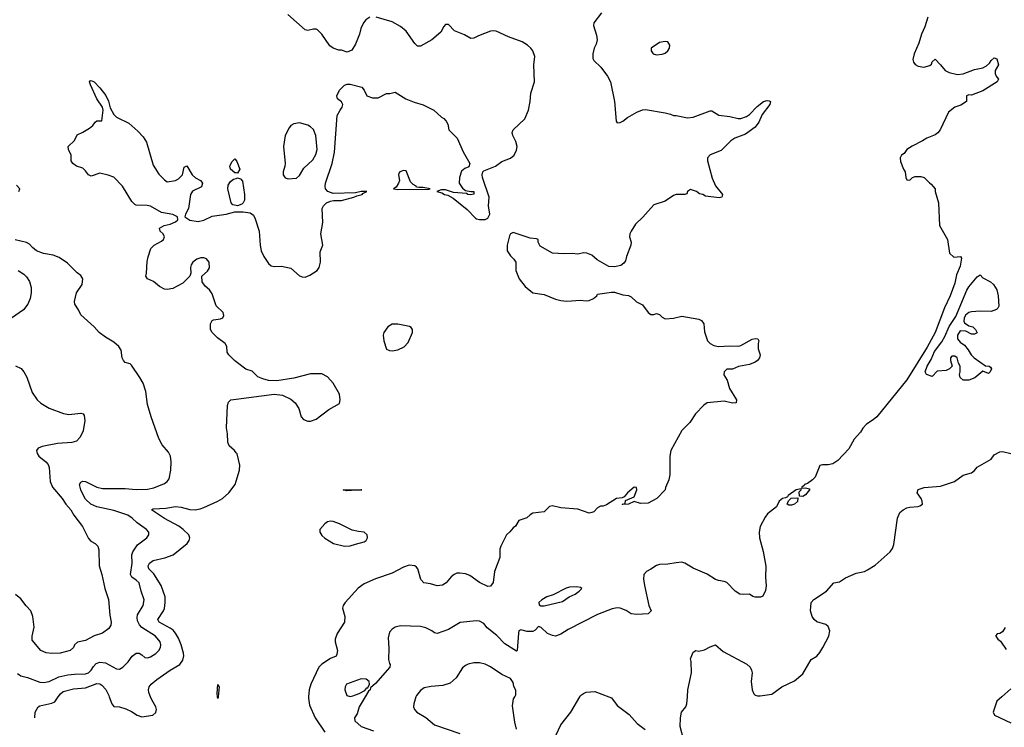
# Model space of a CAD drawing. Header units: inches. Extents: x 1384664 to 1536621, y 460766 to 646467.
# Tile 24 of 256: x 1428461 to 1435463, y 489783 to 494812. Entities that reach past the tile are written whole.
import ezdxf

# ---------------------------------------------------------------- set-up
doc = ezdxf.new("R2010")
doc.units = ezdxf.units.IN
doc.header["$MEASUREMENT"] = 0
for name, color, linetype in [('B4428', 7, 'Continuous'), ('B4429', 7, 'Continuous'), ('B4438', 7, 'Continuous'), ('B4439', 7, 'Continuous')]:
    doc.layers.add(name, color=color, linetype=linetype)

msp = doc.modelspace()

# ---------------------------------------------------------------- linework, layer by layer
at = {"layer": 'B4428', "color": 5}
for points, elevation in [([(1428567.7, 489850.4), (1428570, 489892), (1428593.2, 489930), (1428603, 489937), (1428690, 489953.8), (1428710, 489964.6), (1428735, 490000)], 540), ([(1429097.5, 490000), (1429115.4, 489950), (1429130, 489930.2), (1429170, 489928), (1429215.1, 489915.1), (1429255.9, 489895.9), (1429296, 489870), (1429330, 489858.2), (1429406.6, 489870), (1429430, 489888.9), (1429433.5, 489910), (1429428, 489930), (1429399.7, 489979.7), (1429391.7, 490000)], 540), ([(1429871.5, 490000), (1429870, 489987), (1429868.1, 490000)], 520)]:
    msp.add_lwpolyline(points, dxfattribs=dict(at, elevation=elevation))
at = {"layer": 'B4429', "color": 5}
for points, elevation in [([(1430000, 492381.4), (1429989.4, 492389.4), (1429948, 492430), (1429935.3, 492450), (1429933.2, 492490), (1429922, 492510), (1429868, 492550), (1429830, 492588), (1429818, 492610), (1429818, 492650), (1429830, 492674), (1429840.2, 492679.8), (1429890, 492685.5), (1429906, 492694), (1429913.3, 492710), (1429908.2, 492730), (1429857.7, 492777.7), (1429830, 492864.5), (1429810, 492891.3), (1429778.9, 492918.9), (1429758, 492950), (1429756, 492990), (1429796.1, 493023.9), (1429811.4, 493048.6), (1429807.4, 493090), (1429790, 493112.9), (1429770, 493120.8), (1429750, 493120.3), (1429720.5, 493110), (1429692.2, 493090), (1429680.3, 493070), (1429675.8, 493050), (1429678.8, 493010), (1429671.3, 492990), (1429619.8, 492940.2), (1429550, 492902), (1429510, 492895.1), (1429490, 492898), (1429456.2, 492916.2), (1429411.8, 492951.8), (1429369.2, 492970), (1429358, 492990), (1429362.9, 493010), (1429367.5, 493092.5), (1429373.4, 493126.6), (1429393.1, 493186.9), (1429418, 493210), (1429470, 493238.7), (1429482.4, 493250), (1429489.7, 493270), (1429481.6, 493290), (1429460.9, 493310), (1429454.5, 493330), (1429489.2, 493350), (1429530, 493358.6), (1429570, 493375), (1429586.6, 493390), (1429583.9, 493410), (1429550, 493427.9), (1429470, 493442), (1429390, 493486.3), (1429368.4, 493491.6), (1429290, 493493.2), (1429278.6, 493498.6), (1429259.1, 493519.1), (1429192, 493630), (1429130, 493691.8), (1429090, 493707), (1429030, 493720.9), (1428970, 493699), (1428949.3, 493709.3), (1428930, 493738), (1428910, 493758), (1428866, 493770), (1428838, 493790), (1428828, 493810), (1428826, 493850), (1428808, 493890), (1428806, 493910), (1428850, 493954), (1428870, 493994), (1428910, 494012), (1428958, 494042), (1428980.4, 494059.6), (1428996.4, 494083.6), (1429010, 494094), (1429046, 494094), (1429053.6, 494170), (1429049.4, 494190), (1429009.8, 494249.8), (1428965.4, 494350), (1428958, 494370), (1428961.6, 494378.4), (1428970, 494380.5), (1428990.2, 494370.2), (1429030, 494328.5), (1429072.9, 494272.9), (1429093.4, 494233.4), (1429104.9, 494184.9), (1429130, 494137.1), (1429150, 494119.5), (1429236, 494076), (1429300.8, 494020.8), (1429339.9, 493980), (1429362, 493942), (1429410, 493778.8), (1429450, 493714), (1429490, 493674.8), (1429510, 493660.7), (1429570, 493668.7), (1429590, 493680.4), (1429618.7, 493710), (1429630, 493764.7), (1429650, 493773.4), (1429688.4, 493708.4), (1429710, 493688.8), (1429746.8, 493670), (1429757.1, 493657.1), (1429760.7, 493650), (1429754.9, 493625.1), (1429690, 493593.3), (1429676.5, 493570), (1429661.6, 493470), (1429640.1, 493430), (1429635.5, 493410), (1429670, 493387.9), (1429730, 493378.4), (1429770, 493387.5), (1429830, 493415.2), (1429928.9, 493428.9), (1429990, 493446.3), (1430000, 493446.4)], 540), ([(1430000, 493723), (1429990, 493724), (1429959.3, 493750), (1429956, 493770), (1429959.3, 493780.7), (1429970, 493802), (1429990, 493822), (1430000, 493811.3)], 540), ([(1428455.1, 493590), (1428462, 493610), (1428437.2, 493637.2)], 560), ([(1430000, 493491.8), (1429977.2, 493497.2), (1429963.7, 493510), (1429941.2, 493610), (1429944.1, 493635.9), (1429958.9, 493661.1), (1429982, 493678), (1430000, 493684)], 540), ([(1428446.3, 490166.3), (1428468, 490150), (1428517.1, 490137.1), (1428605.2, 490105.2), (1428630, 490102), (1428670, 490108.4), (1428739.1, 490140.9), (1428803.4, 490156.6), (1428850, 490162), (1428930, 490163.1), (1428950, 490170.1), (1428970, 490188.7), (1428984.8, 490215.2), (1429003.6, 490236.4), (1429030, 490247.3), (1429070, 490240.4), (1429150, 490198), (1429170, 490196.9), (1429194.3, 490210), (1429231.6, 490248.4), (1429261.3, 490290), (1429290, 490310.2), (1429310.7, 490310), (1429330, 490299.5), (1429350, 490280.4), (1429370, 490277), (1429390, 490283.1), (1429430, 490308.9), (1429451.2, 490330), (1429462, 490350), (1429464, 490370), (1429459.1, 490390), (1429427.1, 490430), (1429330, 490493.3), (1429312.7, 490512.7), (1429298.9, 490538.9), (1429295.5, 490564.5), (1429298.5, 490581.5), (1429339.8, 490650), (1429345.3, 490690), (1429324, 490750), (1429309.8, 490810), (1429289.9, 490829.9), (1429259.3, 490850), (1429248.2, 490870), (1429260.5, 490950), (1429259.4, 491010), (1429265.5, 491030), (1429299, 491081), (1429365.1, 491130), (1429378.4, 491150), (1429378.4, 491170), (1429362, 491190), (1429295.9, 491235.9), (1429261.7, 491270), (1429230, 491290.5), (1429130, 491323.2), (1429010, 491349.1), (1428965.7, 491370), (1428930, 491404), (1428913.7, 491430), (1428896.3, 491470), (1428887, 491510), (1428895.1, 491524.9), (1428910, 491532.4), (1428930, 491530.3), (1429010, 491490.2), (1429050, 491481.1), (1429210, 491480.2), (1429290, 491474.3), (1429370, 491475.2), (1429415.9, 491484.1), (1429490, 491514.9), (1429509.6, 491530), (1429523, 491550), (1429536.3, 491610), (1429538.7, 491670), (1429533.3, 491710), (1429518.2, 491738.2), (1429475.1, 491790), (1429450, 491835.3), (1429395.1, 491990), (1429370, 492078), (1429358.4, 492170), (1429338.7, 492230), (1429315.8, 492270), (1429256, 492356), (1429245.3, 492365.3), (1429210, 492377), (1429198.4, 492390), (1429189.7, 492410), (1429183, 492463), (1429166.6, 492490), (1429130, 492520.9), (1429070, 492556.2), (1429025.1, 492590), (1428989.5, 492630), (1428894.9, 492714.9), (1428879.5, 492750), (1428852, 492790), (1428849.6, 492810), (1428863.7, 492870), (1428905.2, 492930), (1428909, 492970), (1428895.1, 492995.1), (1428870, 493014), (1428801.2, 493081.2), (1428741.6, 493121.6), (1428698, 493138), (1428630, 493149.7), (1428581.2, 493170), (1428551.9, 493191.9), (1428530, 493217.2), (1428510, 493229.3), (1428428, 493248)], 560), ([(1428449, 493030), (1428490, 493004.2), (1428510, 492984.2), (1428530, 492951.8), (1428541.4, 492910), (1428543.5, 492870), (1428535.6, 492830), (1428518.5, 492790), (1428488.3, 492750), (1428403, 492690)], 580), ([(1428430, 492352.4), (1428472.5, 492332.5), (1428491.2, 492310), (1428511.7, 492271.7), (1428550, 492162.9), (1428585.4, 492110), (1428610, 492086.9), (1428670, 492052.4), (1428772.5, 492012.5), (1428810, 492007), (1428895.5, 492015.5), (1428912, 492012), (1428919.5, 491999.5), (1428923.2, 491963.2), (1428911.6, 491890), (1428890, 491844.7), (1428863.7, 491816.3), (1428831.8, 491808.2), (1428730, 491799.6), (1428621.2, 491778.8), (1428591.9, 491768.1), (1428581, 491750), (1428584.2, 491730), (1428598, 491710), (1428646.9, 491670), (1428663.1, 491650), (1428670.8, 491630), (1428677.8, 491530), (1428694.6, 491490), (1428763.5, 491410), (1428789.8, 491369.8), (1428824, 491330), (1428846.2, 491290), (1428906.9, 491210), (1428950, 491126), (1428967, 491107), (1428997.2, 491090), (1429017, 491070), (1429024.2, 491044.2), (1429025.1, 490930), (1429046, 490870), (1429066.9, 490770), (1429091.9, 490691.9), (1429101.2, 490581.2), (1429111.2, 490530), (1429109.7, 490510), (1429094.9, 490485.1), (1429050, 490452), (1428990, 490432.6), (1428930, 490399.7), (1428871.4, 490388.6), (1428851.2, 490368.8), (1428843.6, 490350), (1428820.7, 490330), (1428749.3, 490310.7), (1428690, 490307.2), (1428650, 490312), (1428612.2, 490330), (1428550, 490403), (1428548.7, 490430), (1428564, 490496), (1428555.1, 490570), (1428540.1, 490610), (1428506.4, 490646.4), (1428470, 490695.9), (1428430, 490726.2)], 580), ([(1430000, 491734.9), (1429989.4, 491749.4), (1429950, 491784), (1429941.6, 491810), (1429939.6, 491870), (1429931.5, 491911.5), (1429938, 492070), (1429945.1, 492094.9), (1429962, 492110), (1430000, 492115)], 540), ([(1429391.7, 490000), (1429379.9, 490030), (1429377.6, 490050), (1429382, 490070), (1429395.9, 490090), (1429437, 490123), (1429531.1, 490188.9), (1429599.8, 490230), (1429620.6, 490259.4), (1429627.9, 490292.1), (1429626.5, 490310), (1429608.2, 490370), (1429590, 490417.3), (1429570, 490453.5), (1429552.9, 490472.9), (1429530, 490489), (1429453, 490530), (1429443.2, 490550), (1429484, 490610), (1429490, 490627), (1429495.8, 490670), (1429494.3, 490710), (1429467.3, 490790), (1429414.7, 490874.7), (1429379.4, 490910), (1429373.6, 490930), (1429383.5, 490950), (1429410, 490968.4), (1429492.8, 490987.2), (1429551.6, 491010), (1429651.5, 491088.5), (1429667.1, 491110), (1429670.8, 491130), (1429664.8, 491150), (1429624.1, 491190), (1429592.1, 491212.1), (1429490, 491267.5), (1429398.4, 491330), (1429410, 491335.2), (1429500, 491340), (1429570, 491351.4), (1429610, 491348), (1429670, 491330.2), (1429708, 491330), (1429743.6, 491336.4), (1429770, 491344.4), (1429869.4, 491390), (1429903.6, 491410), (1429948, 491450), (1429992.2, 491507.8), (1430000, 491532.1)], 540), ([(1428735, 490000), (1428750, 490021.3), (1428770, 490038.1), (1428843.8, 490056.2), (1428930, 490063.7), (1429010, 490095.3), (1429030, 490091.9), (1429043.8, 490083.8), (1429072.7, 490052.7), (1429093.9, 490010), (1429097.5, 490000)], 540), ([(1429868.1, 490000), (1429864.6, 490024.6), (1429870, 490086.8), (1429879.3, 490070), (1429871.5, 490000)], 520)]:
    msp.add_lwpolyline(points, dxfattribs=dict(at, elevation=elevation))
at = {"layer": 'B4438', "color": 5}
for points, elevation in [([(1430514.8, 490000), (1430513.7, 489990), (1430521, 489941), (1430562.4, 489850), (1430630.9, 489750)], 540), ([(1430916.9, 490000), (1430873.8, 489930), (1430859.9, 489880.1), (1430842.4, 489850), (1430844.4, 489830), (1430890, 489788), (1430978, 489758)], 560), ([(1431278.8, 490000), (1431263, 489950), (1431261.6, 489930), (1431268.8, 489908.8), (1431284, 489890), (1431350, 489852.4), (1431410, 489802), (1431590, 489738.3)], 580), ([(1431994.7, 489770), (1431980.8, 489820.8), (1431964.9, 489935.1), (1431973.2, 489986.8), (1431981.4, 490000)], 580), ([(1432238.7, 489650), (1432310, 489800.9), (1432379.3, 489890), (1432444.7, 490000)], 580), ([(1432649.7, 490000), (1432670, 489992.3), (1432710, 489939.3), (1432795.2, 489875.2), (1432852, 489810), (1432907.9, 489767.9)], 580), ([(1433184.7, 489690), (1433157.3, 489790), (1433160.5, 489850), (1433166, 489890), (1433197.3, 489930), (1433204.9, 489950), (1433208.9, 490000)], 580), ([(1435444.5, 490000), (1435409.3, 489970), (1435382.7, 489890), (1435394, 489870), (1435510, 489815.1)], 580)]:
    msp.add_lwpolyline(points, dxfattribs=dict(at, elevation=elevation))
at = {"layer": 'B4439', "color": 5}
for points, elevation in [([(1430000, 493446.4), (1430050, 493447.2), (1430099.2, 493439.2), (1430122.8, 493422.8), (1430136.1, 493396.1), (1430164, 493310), (1430170.7, 493210), (1430179.1, 493170), (1430196.4, 493130), (1430230, 493080.4), (1430250, 493062.6), (1430270, 493057), (1430321.6, 493061.6), (1430390, 493045.5), (1430450, 492992.6), (1430470, 492983.5), (1430490, 492982), (1430523.7, 492996.3), (1430575.6, 493030), (1430589.6, 493050), (1430600.5, 493090), (1430597.5, 493162.5), (1430617.4, 493210), (1430603.1, 493290), (1430615.6, 493370), (1430611.5, 493470), (1430620.5, 493490), (1430643.7, 493510), (1430670, 493521.7), (1430693.4, 493526.6), (1430750, 493527.4), (1430837.2, 493550), (1430859.2, 493560.8), (1430897.2, 493570), (1430902, 493578), (1430928.7, 493590), (1430890, 493591.5), (1430850, 493580.4), (1430690, 493577.4), (1430652.7, 493590), (1430634.5, 493610), (1430632, 493630), (1430636.2, 493650), (1430682.4, 493790), (1430699.7, 493870), (1430719, 494130), (1430739, 494170), (1430755.1, 494190), (1430758, 494210), (1430750, 494228.7), (1430722, 494250), (1430716, 494270), (1430736, 494310), (1430770, 494346.8), (1430790, 494354), (1430810, 494354), (1430893, 494333), (1430910, 494311.3), (1430930.5, 494270.5), (1430970, 494256.4), (1431010, 494257.6), (1431070, 494287.3), (1431092.5, 494287.5), (1431130, 494298), (1431206, 494250), (1431265.7, 494225.7), (1431330, 494206.7), (1431406, 494170), (1431459.8, 494119.8), (1431476, 494110), (1431494.8, 494090), (1431504.7, 494070), (1431512, 494030), (1431571, 493970), (1431613.7, 493873.7), (1431661, 493790), (1431654.4, 493765.6), (1431626.4, 493753.6), (1431603.5, 493736.5), (1431588.4, 493691.6), (1431584.9, 493650), (1431610, 493614.8), (1431630, 493598.8), (1431668.7, 493591.3), (1431690, 493592), (1431691.3, 493571.3), (1431670, 493567), (1431648, 493570), (1431638, 493578), (1431545.1, 493585.1), (1431490, 493603.5), (1431458.3, 493601.7), (1431426.8, 493590), (1431462, 493582), (1431482.4, 493570), (1431505, 493565), (1431543.3, 493543.3), (1431642, 493462), (1431702, 493402), (1431710, 493395.8), (1431731.5, 493391.5), (1431770, 493392.8), (1431790, 493402.3), (1431804.7, 493430), (1431793.5, 493490), (1431799.3, 493550), (1431752.7, 493690), (1431749.2, 493710), (1431754, 493730), (1431762.5, 493737.5), (1431844, 493770), (1431890, 493804.9), (1431950, 493828.4), (1431977, 493850), (1431994.9, 493885.1), (1431997.7, 493910), (1431990, 493946), (1431966.6, 493990), (1431963, 494010), (1431969.8, 494030.2), (1432052.3, 494107.7), (1432078.1, 494170), (1432090.4, 494229.6), (1432096.2, 494290), (1432121.6, 494370), (1432117.5, 494490), (1432123, 494550), (1432110.7, 494590), (1432095.9, 494610), (1432071.5, 494631.5), (1432034.1, 494654.1), (1431936, 494690), (1431850.3, 494729.7), (1431830, 494733.7), (1431809.5, 494730.5), (1431722.7, 494697.4), (1431690, 494679.5), (1431670, 494678), (1431623.2, 494703.2), (1431552.3, 494732.3), (1431510, 494778), (1431490, 494778), (1431476.9, 494763.1), (1431455.9, 494724.1), (1431391.8, 494668.2), (1431310, 494624.5), (1431290, 494623.7), (1431270, 494643.7), (1431210, 494729.7), (1431170, 494763.5), (1431110, 494796), (1430995.3, 494830)], 540), ([(1430950, 494829.4), (1430922.8, 494810), (1430904.9, 494790), (1430886, 494750), (1430877.3, 494710), (1430850, 494638), (1430823.6, 494596.4), (1430790, 494582), (1430750, 494595.3), (1430730, 494595.3), (1430690, 494609), (1430666.8, 494626.8), (1430609.5, 494709.5), (1430578.9, 494738.9), (1430570, 494745.2), (1430550, 494745.2), (1430510, 494734), (1430490, 494739), (1430368.7, 494850)], 540), ([(1432598.9, 494861.1), (1432544, 494790), (1432540.7, 494770), (1432562.6, 494702.6), (1432567.4, 494670), (1432561.1, 494638.9), (1432546.7, 494610), (1432535.5, 494570), (1432537.3, 494537.3), (1432543, 494523), (1432593.8, 494473.8), (1432640.5, 494410), (1432662.4, 494370), (1432690.3, 494230), (1432702, 494090), (1432710, 494078.8), (1432730, 494080.5), (1432750, 494090.4), (1432783.3, 494116.7), (1432850, 494154.4), (1432890, 494170.4), (1432910, 494173), (1433050.4, 494150.4), (1433090, 494141), (1433110, 494131.3), (1433130, 494131), (1433210, 494114), (1433250, 494119.1), (1433370, 494164), (1433383.5, 494163.5), (1433433.7, 494133.7), (1433510, 494124), (1433570, 494110.7), (1433590, 494110.8), (1433630, 494124.9), (1433650, 494139.1), (1433704.4, 494195.6), (1433749.2, 494230), (1433776.7, 494236.7), (1433790, 494236.3), (1433801, 494230), (1433795.5, 494210), (1433740.8, 494139.2), (1433716.5, 494083.5), (1433691.3, 494048.7), (1433622.7, 493997.3), (1433546, 493970), (1433518.4, 493950), (1433450, 493882.7), (1433370, 493852.3), (1433351, 493830), (1433351, 493810), (1433384.7, 493684.7), (1433410, 493631), (1433458, 493570), (1433454, 493550), (1433434.4, 493545.6), (1433337.2, 493557.2), (1433318, 493570), (1433295.6, 493575.6), (1433273.2, 493590), (1433230, 493605.2), (1433211, 493590), (1433206, 493574), (1433190.5, 493569.5), (1433130, 493569.7), (1433110, 493563.5), (1433050, 493523.1), (1432970, 493496), (1432892.1, 493407.9), (1432840.9, 493359.1), (1432809, 493310), (1432800.2, 493290), (1432798.3, 493270), (1432808.7, 493230), (1432807.2, 493210), (1432777.1, 493130), (1432770, 493098), (1432758, 493082), (1432735.3, 493064.7), (1432690, 493055.3), (1432650, 493059), (1432566.3, 493106.3), (1432530, 493139.3), (1432493.4, 493153.4), (1432470, 493154), (1432430, 493145.2), (1432390, 493151.6), (1432330, 493147.3), (1432250, 493152.1), (1432163, 493203), (1432148.7, 493230), (1432147, 493250), (1432135.4, 493255.4), (1432090, 493259.5), (1431970, 493300.6), (1431950.3, 493290), (1431945, 493275), (1431927.8, 493210), (1431928.6, 493170), (1431950, 493134.4), (1431975.5, 493110), (1431988.2, 493090), (1431988.7, 493030), (1432013.4, 492970), (1432055.1, 492915.1), (1432110.3, 492870.3), (1432190, 492858.4), (1432270, 492825.2), (1432310, 492815.3), (1432351.5, 492811.5), (1432450, 492819), (1432490, 492814.4), (1432510, 492817.1), (1432541.2, 492830), (1432564, 492850), (1432570, 492862), (1432670, 492876), (1432690, 492876), (1432750, 492856), (1432790, 492851.3), (1432810, 492842), (1432846.8, 492806.8), (1432890, 492784.7), (1432930, 492732), (1432950, 492718), (1432970, 492718), (1432990, 492724.7), (1433010, 492718), (1433030, 492698), (1433050, 492686.8), (1433110, 492690.7), (1433170, 492706), (1433290, 492684), (1433310, 492674), (1433324.9, 492650), (1433330, 492594), (1433350.9, 492530.9), (1433371.3, 492510), (1433395.9, 492495.9), (1433430.3, 492490.3), (1433510, 492494.2), (1433570, 492491.3), (1433590, 492497.2), (1433670, 492542.8), (1433690, 492547), (1433710, 492543), (1433716.5, 492530), (1433712.2, 492510), (1433713.4, 492473.4), (1433726, 492430), (1433721, 492410), (1433706.8, 492390), (1433690, 492378), (1433650, 492362.7), (1433573.4, 492346.6), (1433530, 492328), (1433490, 492328.7), (1433471.3, 492310), (1433468.3, 492288.3), (1433491.3, 492250), (1433507.7, 492190), (1433557.3, 492110), (1433556, 492090), (1433530, 492087), (1433470, 492102), (1433350, 492089.6), (1433326.5, 492073.5), (1433266.8, 492010), (1433226, 491950), (1433170, 491892.7), (1433090.4, 491750), (1433084.9, 491710), (1433083.6, 491576.4), (1433076.9, 491543.1), (1433052.7, 491487.3), (1433052, 491470), (1432992, 491410), (1432930, 491375.3), (1432874.6, 491374.6), (1432830, 491388), (1432791.1, 491368.9), (1432750, 491366), (1432746, 491370), (1432766, 491374), (1432770, 491394), (1432830, 491422), (1432849, 491470), (1432848, 491488), (1432830, 491489), (1432784, 491450), (1432759.8, 491420.2), (1432746, 491414), (1432704.7, 491410), (1432634.8, 491365.2), (1432610, 491356), (1432590, 491354.5), (1432570, 491343.7), (1432544.7, 491315.3), (1432530.3, 491309.7), (1432510, 491306.3), (1432430, 491332.6), (1432310, 491342), (1432250, 491358), (1432228.1, 491351.9), (1432190, 491314), (1432110, 491305.2), (1432090, 491294), (1432067.5, 491272.5), (1432010, 491254), (1431986.8, 491213.2), (1431970, 491202), (1431947.5, 491172.5), (1431922.8, 491150), (1431882, 491070), (1431875.5, 491050), (1431874.9, 490990), (1431836.5, 490890), (1431828, 490812), (1431810, 490786.6), (1431790, 490785.1), (1431730, 490811.6), (1431662.4, 490862.4), (1431630, 490873.5), (1431590, 490879.7), (1431570, 490878.9), (1431550, 490869.6), (1431530, 490853.6), (1431492.7, 490810), (1431466.4, 490793.6), (1431430, 490789.7), (1431383.3, 490803.3), (1431335.3, 490810), (1431313, 490833), (1431291, 490910), (1431281.6, 490921.6), (1431270, 490930.9), (1431230, 490934.8), (1431190, 490922.2), (1431110, 490878), (1430990, 490838.6), (1430910, 490802.3), (1430866.9, 490773.1), (1430774.4, 490670), (1430761.3, 490650), (1430757.1, 490630), (1430772.4, 490570), (1430771.4, 490530), (1430717.6, 490450), (1430703.2, 490410), (1430704.5, 490390), (1430720.9, 490330), (1430717.1, 490302.9), (1430710.2, 490289.8), (1430670, 490271.8), (1430610, 490231.3), (1430588.6, 490211.4), (1430531.9, 490090), (1430520.5, 490050), (1430514.8, 490000)], 540), ([(1434918.7, 494830), (1434898.6, 494761.4), (1434873.7, 494710), (1434854, 494646), (1434822.4, 494570), (1434813.4, 494530), (1434817.6, 494510), (1434830, 494493), (1434850, 494481.6), (1434890, 494474), (1434933.6, 494486.4), (1434944, 494496), (1434950, 494512), (1434970, 494532), (1435010, 494491.3), (1435042, 494450), (1435070, 494436), (1435130, 494422.8), (1435170, 494427.7), (1435250, 494457.1), (1435310, 494470.6), (1435336.2, 494483.8), (1435358, 494502), (1435370, 494522), (1435390, 494542), (1435410, 494534), (1435422, 494490), (1435398, 494450), (1435398, 494430), (1435404.7, 494410), (1435422, 494390), (1435411.3, 494370), (1435310, 494306.6), (1435230, 494275.3), (1435210, 494278), (1435194, 494270), (1435194, 494230), (1435154.4, 494205.6), (1435110, 494189.2), (1435065.8, 494154.2), (1435006, 494030), (1434990, 494008.7), (1434970, 493994), (1434912, 493970), (1434882, 493950), (1434806.8, 493913.2), (1434770, 493888.7), (1434750, 493862), (1434732, 493850), (1434722, 493830), (1434725.4, 493805.4), (1434744.7, 493750), (1434758, 493730), (1434762, 493690), (1434770, 493674), (1434790, 493672), (1434809, 493691), (1434830, 493698), (1434870, 493698), (1434894, 493690), (1434930, 493652), (1434943.6, 493643.6), (1434970.7, 493610.7), (1434971, 493590), (1434994.8, 493510), (1435001, 493350), (1435058, 493250), (1435072, 493152), (1435103.6, 493123.6), (1435152, 493130), (1435157.5, 493117.5), (1435150, 493059.3), (1435122, 492998), (1435110, 492938.7), (1435076.8, 492850), (1435036.6, 492763.4), (1434970.1, 492589.9), (1434915, 492485), (1434770, 492253.5), (1434555.5, 491990), (1434530, 491967.3), (1434483.1, 491936.9), (1434456.3, 491910), (1434439.2, 491880.8), (1434394.9, 491830), (1434357.5, 491762.5), (1434279.9, 491680.1), (1434243.7, 491656.3), (1434210, 491647.6), (1434170, 491649.4), (1434150, 491644), (1434118.8, 491561.2), (1434099.1, 491540.9), (1434063.5, 491516.5), (1434041, 491510), (1434038.8, 491501.2), (1434022, 491490), (1434022, 491482), (1434050, 491484.7), (1434078, 491478), (1434078, 491470), (1434050, 491435.3), (1434030, 491424), (1434006, 491426), (1434003.1, 491456.9), (1434018, 491470), (1434018, 491478), (1433982, 491470), (1433924.7, 491430), (1433919.8, 491420.2), (1433906.8, 491413.2), (1433884.7, 491410), (1433862, 491390), (1433842, 491350), (1433778.5, 491301.5), (1433762.8, 491277.2), (1433727.3, 491210), (1433719.1, 491170), (1433722, 491130), (1433747.1, 491032.9), (1433767.5, 490927.5), (1433764.9, 490850), (1433770.4, 490789.6), (1433763.4, 490756.6), (1433744.7, 490715.3), (1433730, 490708), (1433690.9, 490709.1), (1433673.6, 490713.6), (1433650, 490729), (1433610, 490726.6), (1433582, 490730), (1433549, 490750), (1433490, 490812.3), (1433470, 490820.7), (1433430, 490825.6), (1433410, 490833.3), (1433350, 490871.6), (1433250, 490915.1), (1433190, 490949.3), (1433170, 490956), (1433130, 490952.7), (1433070, 490942.7), (1433010, 490940.7), (1432990, 490934), (1432950, 490906), (1432918, 490890), (1432898.8, 490870), (1432896.8, 490836.8), (1432904, 490790), (1432935.5, 490650), (1432952.2, 490610), (1432931, 490590), (1432850, 490586), (1432810, 490589.2), (1432773.1, 490613.1), (1432730, 490629.7), (1432710, 490631.5), (1432673.9, 490626.1), (1432570, 490585.3), (1432360.5, 490479.5), (1432310, 490445.8), (1432270, 490432.1), (1432250, 490434.7), (1432214.5, 490450), (1432170, 490492.3), (1432150, 490499), (1432127, 490473), (1432110, 490465.1), (1432070, 490464.7), (1432024.5, 490475.5), (1432010.7, 490469.3), (1432006.9, 490453.1), (1431998, 490330), (1431994.4, 490325.6), (1431910, 490375.6), (1431855, 490435), (1431785.4, 490490), (1431760.5, 490520.5), (1431730, 490538.3), (1431710, 490540.4), (1431592.7, 490527.3), (1431510, 490478.3), (1431430, 490449.6), (1431410, 490454.5), (1431392.3, 490470), (1431350, 490489.7), (1431310, 490499.6), (1431170, 490504.5), (1431130, 490495.1), (1431110, 490481.2), (1431090, 490459), (1431080.4, 490419.6), (1431086.1, 490346.1), (1431084.2, 490264.2), (1431090, 490236), (1431096, 490230), (1431093, 490210), (1430990, 490095.1), (1430955.2, 490064.7), (1430952.1, 490050), (1430940.9, 490039.1), (1430916.9, 490000)], 560), ([(1430000, 493811.3), (1430005.4, 493805.4), (1430026, 493750), (1430010, 493722), (1430000, 493723)], 540), ([(1430000, 493684), (1430010, 493687.3), (1430030, 493681), (1430044.5, 493664.5), (1430060.7, 493570), (1430060.7, 493530), (1430050.8, 493510), (1430039.5, 493500.5), (1430010, 493489.4), (1430000, 493491.8)], 540), ([(1430000, 492115), (1430269.4, 492150.6), (1430330, 492143), (1430390, 492114.9), (1430420.7, 492090), (1430445.5, 492050), (1430462, 491990), (1430478.8, 491970), (1430510, 491958), (1430530, 491958), (1430570, 491973.4), (1430659.1, 492040.9), (1430735.1, 492084.9), (1430740.9, 492110), (1430734, 492150), (1430690, 492229.3), (1430650, 492273.2), (1430610, 492296), (1430530, 492295.1), (1430410, 492265.1), (1430290, 492245.2), (1430230, 492249), (1430190, 492259), (1430154.6, 492274.6), (1430113.6, 492313.6), (1430070, 492329), (1430000, 492381.4)], 540), ([(1430000, 491532.1), (1430025.1, 491610), (1430027.2, 491647.2), (1430006.3, 491726.3), (1430000, 491734.9)], 540), ([(1433208.9, 490000), (1433213, 490050), (1433237.3, 490170), (1433236, 490250), (1433231, 490270), (1433250, 490318), (1433270, 490328.7), (1433290, 490324), (1433330, 490334), (1433370, 490355.3), (1433410, 490368.7), (1433463.2, 490323.2), (1433631.2, 490231.2), (1433656, 490210), (1433666, 490190), (1433669.3, 490170), (1433662.7, 490110), (1433669.4, 490049.4), (1433682, 490022), (1433692.1, 490012.1), (1433706.6, 490006.6), (1433726.3, 490006.3), (1433810, 490019), (1433881, 490070), (1433970, 490114.5), (1434030, 490162.7), (1434090, 490266), (1434130, 490289.6), (1434150, 490314.5), (1434173.4, 490350), (1434213.7, 490430), (1434221.1, 490470), (1434210, 490500.5), (1434192.8, 490512.8), (1434130, 490533.7), (1434110.4, 490550), (1434097.4, 490570), (1434085.2, 490610), (1434088.8, 490671.2), (1434108.8, 490691.2), (1434197.3, 490750), (1434250.8, 490809.2), (1434290, 490817.2), (1434334.4, 490845.6), (1434410, 490879.6), (1434468.5, 490891.5), (1434490, 490902), (1434545.1, 490934.9), (1434650.2, 491029.8), (1434666.7, 491053.3), (1434676.9, 491083.1), (1434702.4, 491270), (1434720.5, 491310), (1434743, 491330), (1434770, 491343.1), (1434790, 491348.9), (1434850, 491353.3), (1434863.1, 491356.9), (1434880.7, 491370), (1434879.1, 491390), (1434870.6, 491410), (1434842.8, 491450), (1434850, 491474), (1434892.2, 491487.8), (1435010, 491497.6), (1435109.2, 491530.8), (1435170, 491575.1), (1435230, 491592), (1435251.5, 491608.4), (1435270, 491631.8), (1435370, 491689.4), (1435390, 491719), (1435430, 491741.2), (1435450, 491742.7), (1435508, 491730)], 580), ([(1435468.2, 490491.8), (1435450, 490462), (1435430, 490450.4), (1435412.3, 490447.7), (1435403.6, 490436.4), (1435402.9, 490430), (1435416.9, 490410), (1435435.3, 490395.3), (1435475.7, 490335.7)], 580), ([(1431981.4, 490000), (1431990, 490014), (1431990, 490046), (1431975.9, 490075.9), (1431970, 490102), (1431951.8, 490130), (1431890, 490157.7), (1431810, 490212.6), (1431770, 490231.2), (1431730, 490241.6), (1431690, 490242), (1431650, 490232.7), (1431630, 490222.7), (1431610, 490205.2), (1431565.4, 490134.6), (1431522.2, 490097.8), (1431470, 490079.8), (1431386.4, 490073.6), (1431337, 490063), (1431310, 490046), (1431282, 490010), (1431278.8, 490000)], 580), ([(1432444.7, 490000), (1432450, 490009), (1432470, 490024), (1432490, 490032.7), (1432550, 490038), (1432649.7, 490000)], 580), ([(1435510, 490056), (1435444.5, 490000)], 580)]:
    msp.add_lwpolyline(points, dxfattribs=dict(at, elevation=elevation))
for points, elevation in [([(1433050, 494657.2), (1433010, 494649.2), (1432951.3, 494610), (1432951, 494590), (1432966, 494570), (1432990, 494562), (1433030, 494566), (1433050, 494574), (1433069.2, 494590), (1433081.2, 494610), (1433084, 494630), (1433070, 494655.3)], 560), ([(1430450, 494079.8), (1430410, 494072.7), (1430390, 494059.8), (1430376.2, 494043.8), (1430348.1, 493990), (1430335.8, 493910), (1430347.6, 493790), (1430347.2, 493770), (1430334.9, 493730), (1430335.5, 493710), (1430349, 493689), (1430370, 493680.4), (1430430, 493686.3), (1430450, 493704.9), (1430482.1, 493757.9), (1430544.6, 493815.4), (1430565.9, 493854.1), (1430576.4, 493890), (1430566.7, 493990), (1430550.6, 494030.6), (1430530, 494051.2), (1430510, 494063.2)], 560), ([(1431190, 493740.9), (1431164.7, 493730), (1431158, 493722), (1431154, 493710), (1431161.3, 493670), (1431154.9, 493650), (1431138.4, 493621.6), (1431118.8, 493610), (1431150, 493605), (1431370, 493607.1), (1431379.3, 493610), (1431330, 493620.5), (1431298.9, 493618.9), (1431282.7, 493622.7), (1431279.5, 493630), (1431259.9, 493639.9), (1431240.8, 493660.8), (1431210, 493738)], 540), ([(1435370, 492739.3), (1435290, 492740.9), (1435230, 492736.2), (1435211.3, 492730), (1435187.8, 492712.2), (1435177.1, 492690), (1435174, 492670), (1435178.8, 492658.8), (1435210, 492636), (1435238, 492630), (1435258, 492610), (1435270, 492586), (1435250, 492578), (1435230, 492578), (1435190, 492598), (1435150, 492602), (1435131, 492570), (1435130, 492544.7), (1435150, 492521), (1435179.8, 492499.8), (1435206, 492466), (1435226, 492430), (1435248.1, 492408.1), (1435330, 492351), (1435354, 492350), (1435363.6, 492343.6), (1435370.8, 492330.8), (1435362, 492310), (1435350, 492298), (1435310, 492315.3), (1435252.4, 492267.6), (1435210, 492249.6), (1435169.6, 492249.6), (1435148.7, 492270), (1435144, 492290), (1435148.7, 492310), (1435148, 492350), (1435138, 492370), (1435128, 492410), (1435110, 492422), (1435090, 492422), (1435081, 492410), (1435081, 492390), (1435092, 492350), (1435074, 492330), (1435050, 492319), (1434986.2, 492313.8), (1434950, 492277.2), (1434909.6, 492289.6), (1434900.7, 492310), (1434913, 492350), (1434942.8, 492397.2), (1434965.4, 492454.6), (1435017.3, 492522.7), (1435040, 492560), (1435070, 492631.3), (1435118, 492702), (1435195.3, 492890), (1435210, 492914.6), (1435270, 492984), (1435290, 492998), (1435310, 492977.3), (1435364.7, 492950), (1435384.7, 492930), (1435410, 492892), (1435418.8, 492850), (1435422.8, 492777.2), (1435417.3, 492762.7), (1435407.3, 492752.7)], 560), ([(1431150, 492647.7), (1431110, 492647.4), (1431078.7, 492630), (1431050.3, 492590), (1431045.5, 492570), (1431050.2, 492530), (1431070.5, 492470), (1431090, 492460.8), (1431110, 492458.6), (1431150, 492465.5), (1431193.9, 492486.1), (1431222.6, 492517.4), (1431253.6, 492590), (1431254.5, 492610), (1431244.4, 492624.4), (1431232.1, 492632.1)], 540), ([(1430784.5, 491464.5), (1430762, 491470), (1430894, 491470), (1430890, 491469.8)], 520), ([(1433930, 491362), (1433918, 491370), (1433927.3, 491392.7), (1433948, 491412), (1433994, 491414), (1433990.9, 491389.1), (1433970, 491368.7), (1433950, 491362)], 560), ([(1430670, 491247.6), (1430650, 491242.9), (1430630.7, 491230), (1430594.8, 491190), (1430594.8, 491170), (1430610, 491146.8), (1430630, 491127.3), (1430691.3, 491090), (1430770, 491070.3), (1430810, 491072), (1430850, 491084.9), (1430910, 491101.6), (1430925.2, 491110), (1430934, 491130), (1430931.2, 491151.2), (1430909.6, 491169.6), (1430870, 491173.7), (1430825.2, 491185.2), (1430736, 491230), (1430690, 491246)], 540), ([(1432422, 490782), (1432370, 490779), (1432346.7, 490773.3), (1432254.6, 490725.4), (1432210, 490709.7), (1432173.4, 490690), (1432153.4, 490670), (1432154.8, 490654.8), (1432166.4, 490646.4), (1432190, 490647), (1432322, 490678), (1432367.3, 490710), (1432411.8, 490730), (1432439.5, 490750), (1432458, 490770), (1432450, 490778)], 560), ([(1430890, 490127.7), (1430786, 490090), (1430775.5, 490070), (1430773, 490050), (1430788, 490010), (1430810, 490002.4), (1430830, 490007), (1430875.8, 490024.2), (1430914.2, 490045.8), (1430930, 490063.1), (1430936.1, 490063.9), (1430948.4, 490090), (1430946.3, 490110), (1430925, 490125)], 560)]:
    msp.add_lwpolyline(points, close=True, dxfattribs=dict(at, elevation=elevation))

doc.saveas('drawing.dxf')
